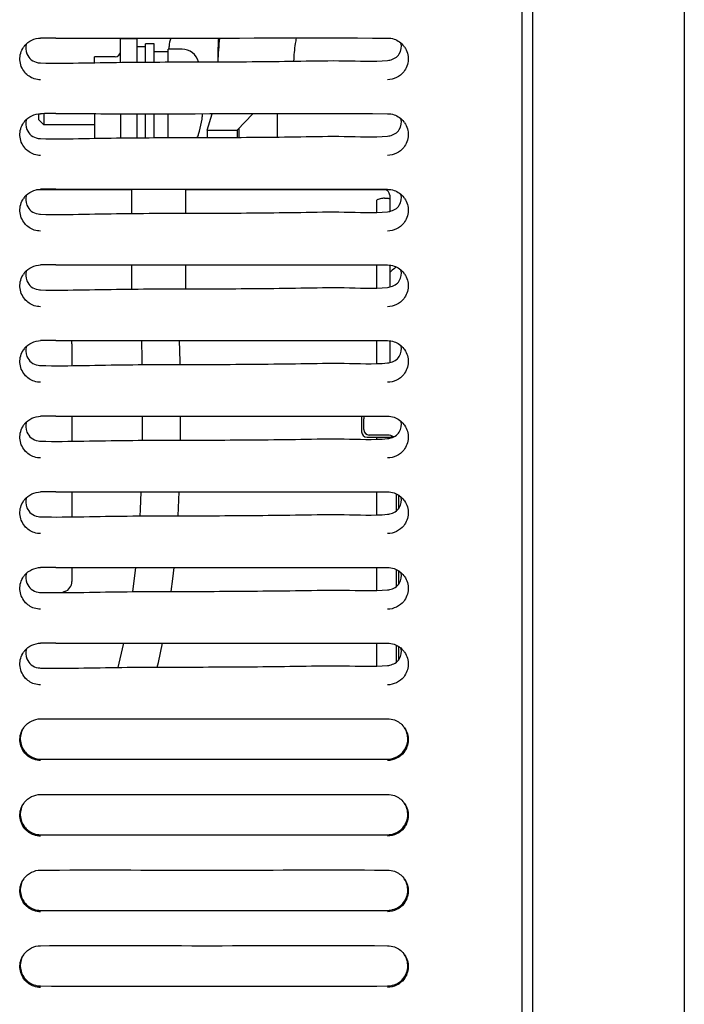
# Model space of a CAD drawing. Header units: millimetres. Extents: x 0 to 1500, y 0 to 1400.
# Tile 3 of 60: x 264 to 325, y 528 to 619. Entities that reach past the tile are written whole.
import ezdxf

# ---------------------------------------------------------------- set-up
doc = ezdxf.new("R2010")
doc.units = ezdxf.units.MM
doc.header["$LTSCALE"] = 91.259259
doc.layers.add('00_COMPONENTS', color=7, linetype='CONTINUOUS')

msp = doc.modelspace()

# ---------------------------------------------------------------- linework, layer by layer
at = {"layer": '00_COMPONENTS', "color": 7, "linetype": 'CONTINUOUS'}
for p, q in [((310.133, 459.583), (310.133, 996.083)), ((311.133, 459.583), (311.133, 867.265)), ((325.133, 864.695), (325.133, 461.171)), ((272.983, 617.583), (274.483, 617.583)), ((274.483, 617.623), (274.483, 615.387)), ((275.283, 615.393), (275.283, 617.083)), ((276.083, 617.083), (275.283, 617.083)), ((276.083, 615.4), (276.083, 617.083)), ((296.278, 617.626), (297.683, 617.623)), ((274.483, 616.833), (275.283, 616.833)), ((277.383, 616.333), (276.083, 616.333)), ((277.383, 615.405), (277.383, 616.583)), ((278.67, 616.583), (277.383, 616.583)), ((277.483, 616.583), (277.483, 616.855)), ((281.983, 616.193), (281.983, 615.419)), ((265.383, 610.609), (265.383, 610.083)), ((265.883, 610.623), (265.883, 609.583)), ((274.483, 610.623), (274.483, 608.387)), ((275.283, 608.393), (275.283, 610.623)), ((276.083, 608.4), (276.083, 610.623)), ((277.383, 608.405), (277.383, 610.624)), ((280.983, 609.083), (281.445, 610.624)), ((283.783, 609.083), (285.23, 610.623)), ((287.503, 609.219), (287.492, 610.622)), ((296.278, 610.626), (297.683, 610.623)), ((265.383, 610.083), (265.883, 609.583)), ((280.468, 609.823), (280.518, 610.123)), ((270.583, 609.583), (265.883, 609.583)), ((280.983, 609.083), (280.983, 608.415)), ((280.983, 609.083), (283.783, 609.083)), ((283.783, 609.083), (283.783, 608.43)), ((283.963, 608.431), (283.963, 609.219)), ((287.503, 608.463), (287.503, 609.219)), ((273.983, 603.583), (265.215, 603.583)), ((273.983, 603.623), (273.983, 601.382)), ((278.983, 603.624), (278.983, 601.408)), ((297.383, 603.583), (278.983, 603.583)), ((287.833, 603.583), (287.833, 603.621)), ((287.983, 603.583), (287.983, 603.621)), ((296.278, 603.626), (297.683, 603.623)), ((296.665, 602.583), (296.665, 601.53)), ((297.883, 603.083), (297.883, 601.582)), ((273.983, 596.623), (273.983, 594.382)), ((278.983, 596.624), (278.983, 594.408)), ((296.278, 596.626), (297.683, 596.623)), ((296.665, 596.625), (296.665, 594.53)), ((297.883, 596.622), (297.883, 594.582)), ((297.926, 595.958), (297.883, 595.917)), ((298.121, 596.133), (297.926, 595.958)), ((298.317, 596.3), (298.121, 596.133)), ((298.487, 596.44), (298.317, 596.3)), ((274.908, 589.623), (274.94, 587.916)), ((278.484, 587.675), (278.449, 589.624)), ((296.278, 589.626), (297.683, 589.623)), ((296.665, 589.625), (296.665, 587.53)), ((297.883, 589.622), (297.883, 587.582)), ((268.483, 589.335), (268.483, 587.335)), ((274.94, 587.916), (274.947, 587.391)), ((278.488, 587.407), (278.484, 587.675)), ((268.483, 582.624), (268.483, 580.335)), ((274.993, 582.623), (274.996, 582.107)), ((278.535, 581.572), (278.532, 582.624)), ((295.283, 582.627), (295.283, 581.183)), ((295.483, 581.383), (295.483, 582.383)), ((296.278, 582.626), (297.683, 582.623)), ((274.996, 582.107), (274.984, 580.391)), ((278.524, 580.407), (278.535, 581.572)), ((295.783, 580.683), (298.199, 580.683)), ((297.683, 580.883), (295.983, 580.883)), ((268.483, 575.624), (268.483, 573.335)), ((274.872, 575.623), (274.803, 573.984)), ((278.312, 573.407), (278.42, 575.624)), ((296.278, 575.626), (297.683, 575.623)), ((296.665, 575.625), (296.665, 573.53)), ((298.483, 575.442), (298.483, 573.85)), ((298.683, 575.335), (298.683, 574.044)), ((274.803, 573.984), (274.764, 573.389)), ((268.483, 568.624), (268.483, 567.331)), ((274.374, 568.623), (274.1, 566.383)), ((277.82, 567.57), (277.927, 568.624)), ((296.278, 568.626), (297.683, 568.623)), ((296.665, 568.625), (296.665, 566.53)), ((298.483, 568.442), (298.483, 566.85)), ((298.683, 568.335), (298.683, 567.044)), ((277.664, 566.406), (277.82, 567.57)), ((267.825, 566.391), (267.654, 566.329)), ((273.238, 561.498), (272.724, 559.369)), ((273.263, 561.622), (273.238, 561.498)), ((276.489, 559.824), (276.871, 561.624)), ((296.278, 561.626), (297.683, 561.623)), ((296.665, 561.625), (296.665, 559.53)), ((298.483, 561.442), (298.483, 559.85)), ((298.683, 561.335), (298.683, 560.044)), ((276.379, 559.401), (276.489, 559.824)), ((265.583, 554.623), (266.401, 554.625)), ((296.486, 554.626), (297.683, 554.623)), ((265.583, 547.623), (266.401, 547.625)), ((296.486, 547.626), (297.683, 547.623)), ((265.583, 540.623), (266.401, 540.625)), ((296.486, 540.626), (297.683, 540.623)), ((265.583, 533.623), (266.401, 533.625)), ((296.486, 533.626), (297.683, 533.623))]:
    msp.add_line(p, q, dxfattribs=at)
at = {"layer": '00_COMPONENTS', "color": 3, "linetype": 'CONTINUOUS'}
for p, q in [((272.983, 615.372), (272.983, 617.622)), ((270.583, 615.35), (270.583, 615.883)), ((272.483, 615.883), (270.583, 615.883)), ((270.583, 610.622), (270.583, 608.35)), ((272.983, 610.622), (272.983, 608.372))]:
    msp.add_line(p, q, dxfattribs=at)
at = {"layer": '00_COMPONENTS', "color": 7, "linetype": 'CONTINUOUS'}
for centre, radius, start, end in [((265.621, 615.703), 1.94, 141.15096, 146.18921), ((267.072, 212.377), 405.249, 90.01057, 90.21059), ((279.483, 616.855), 2, 157.37313, 180), ((294.585, 616.1), 12.602, 173.05241, 179.99459), ((303.466, 614.962), 21.482, 172.8821, 178.78019), ((301.113, 616.196), 19.13, 175.72058, 178.49971), ((278.67, 614.983), 1.6, 16.19135, 90), ((301.202, 616.193), 19.22, 178.49678, 179.99982), ((297.635, 615.697), 1.951, 33.8259, 36.85419), ((265.629, 616.878), 1.563, 260.00767, 268.30487), ((297.512, 617.387), 1.844, 275.32391, 282.30163), ((267.072, 205.377), 405.249, 90.01057, 90.21059), ((265.621, 608.703), 1.94, 141.15096, 146.18921), ((268.683, 612.083), 12, 343.80865, 349.14447), ((271.794, 611.568), 8.843, 350.59664, 350.96899), ((297.635, 608.697), 1.951, 33.8259, 36.85419), ((278.67, 609.183), 1.6, 331.14334, 343.80865), ((265.629, 609.878), 1.563, 260.00767, 268.30487), ((297.512, 610.387), 1.844, 275.32391, 282.30163), ((267.072, 198.377), 405.249, 90.01057, 90.21059), ((297.383, 603.083), 0.5, 0, 90), ((265.621, 601.703), 1.94, 141.15096, 146.18921), ((297.635, 601.697), 1.951, 33.8259, 36.85419), ((297.512, 603.387), 1.844, 275.32391, 282.30163), ((265.629, 602.878), 1.563, 260.00767, 268.30487), ((267.072, 191.377), 405.249, 90.01057, 90.21059), ((265.621, 594.703), 1.94, 141.15096, 146.18921), ((297.635, 594.697), 1.951, 33.8259, 36.85419), ((265.629, 595.878), 1.563, 260.00767, 268.30487), ((297.512, 596.387), 1.844, 275.32391, 282.30163), ((267.072, 184.377), 405.249, 90.01057, 90.21059), ((267.483, 589.335), 1, 0, 16.82933), ((265.621, 587.703), 1.94, 141.15096, 146.18921), ((297.635, 587.697), 1.951, 33.8259, 36.85419), ((265.629, 588.878), 1.563, 260.00767, 268.30487), ((297.512, 589.387), 1.844, 275.32391, 282.30163), ((267.072, 177.377), 405.249, 90.01057, 90.21059), ((295.983, 582.383), 0.5, 150.78447, 180), ((265.621, 580.703), 1.94, 141.15096, 146.18921), ((295.983, 581.383), 0.5, 180, 270), ((297.635, 580.697), 1.951, 33.8259, 36.85419), ((295.783, 581.183), 0.5, 180, 270), ((297.683, 579.883), 1, 55.41033, 90), ((297.512, 582.387), 1.844, 275.32391, 282.30163), ((297.983, 580.183), 0.5, 71.74564, 90), ((265.629, 581.878), 1.563, 260.00767, 268.30487), ((267.072, 170.377), 405.249, 90.01057, 90.21059), ((265.621, 573.703), 1.94, 141.15096, 146.18921), ((297.635, 573.697), 1.951, 33.8259, 36.85419), ((265.629, 574.878), 1.563, 260.00767, 268.30487), ((297.512, 575.387), 1.844, 275.32391, 282.30163), ((267.072, 163.377), 405.249, 90.01057, 90.21059), ((265.621, 566.703), 1.94, 141.15096, 146.18921), ((297.635, 566.697), 1.951, 33.8259, 36.85419), ((267.483, 567.331), 1, 290, 360), ((265.629, 567.878), 1.563, 260.00767, 268.30487), ((297.512, 568.387), 1.844, 275.32391, 282.30163), ((267.072, 156.377), 405.249, 90.01057, 90.21059), ((265.621, 559.703), 1.94, 141.15096, 146.18921), ((297.635, 559.697), 1.951, 33.8259, 36.85419), ((297.512, 561.387), 1.844, 275.32391, 282.30163), ((265.629, 560.878), 1.563, 260.00767, 268.30487), ((265.632, 552.696), 1.953, 143.06012, 146.20149), ((297.642, 552.701), 1.944, 33.81333, 37.16425), ((265.632, 545.696), 1.953, 143.06012, 146.20149), ((297.642, 545.701), 1.944, 33.81333, 37.16425), ((265.632, 538.696), 1.953, 143.06012, 146.20149), ((297.642, 538.701), 1.944, 33.81333, 37.16425), ((265.632, 531.696), 1.953, 143.06012, 146.20149), ((297.642, 531.701), 1.944, 33.81333, 37.16425)]:
    msp.add_arc(centre, radius, start, end, dxfattribs=at)
at = {"layer": '00_COMPONENTS', "color": 3, "linetype": 'CONTINUOUS'}
msp.add_arc((272.483, 616.383), 0.5, 270, 360, dxfattribs=at)
at = {"layer": '00_COMPONENTS', "color": 7, "linetype": 'CONTINUOUS'}
for points in [[(264.11, 616.92), (264.451, 617.344), (265.039, 617.62), (265.583, 617.622)], [(264.286, 617.109), (264.186, 616.808), (264.197, 616.452), (264.316, 616.158)], [(297.683, 617.622), (297.884, 617.622), (298.088, 617.587), (298.279, 617.523)], [(298.279, 617.523), (298.636, 617.404), (298.971, 617.168), (299.197, 616.867)], [(265.003, 613.853), (264.663, 613.963), (264.341, 614.177), (264.115, 614.454)], [(299.174, 614.484), (298.834, 614.049), (298.236, 613.761), (297.683, 613.76)], [(265.583, 613.76), (265.387, 613.76), (265.189, 613.793), (265.003, 613.853)], [(264.11, 609.92), (264.451, 610.344), (265.039, 610.62), (265.583, 610.622)], [(297.683, 610.622), (297.884, 610.622), (298.088, 610.587), (298.279, 610.523)], [(264.286, 610.109), (264.186, 609.808), (264.197, 609.452), (264.316, 609.158)], [(298.279, 610.523), (298.636, 610.404), (298.971, 610.168), (299.197, 609.867)], [(265.003, 606.853), (264.663, 606.963), (264.341, 607.177), (264.115, 607.454)], [(299.174, 607.484), (298.834, 607.049), (298.236, 606.761), (297.683, 606.76)], [(265.583, 606.76), (265.387, 606.76), (265.189, 606.793), (265.003, 606.853)], [(264.11, 602.92), (264.451, 603.344), (265.039, 603.62), (265.583, 603.622)], [(297.683, 603.622), (297.884, 603.622), (298.088, 603.587), (298.279, 603.523)], [(298.279, 603.523), (298.636, 603.404), (298.971, 603.168), (299.197, 602.867)], [(264.286, 603.109), (264.186, 602.808), (264.197, 602.452), (264.316, 602.158)], [(265.003, 599.853), (264.663, 599.963), (264.341, 600.177), (264.115, 600.454)], [(265.583, 599.76), (265.387, 599.76), (265.189, 599.793), (265.003, 599.853)], [(299.174, 600.484), (298.834, 600.049), (298.236, 599.761), (297.683, 599.76)], [(264.11, 595.92), (264.451, 596.344), (265.039, 596.62), (265.583, 596.622)], [(264.286, 596.109), (264.186, 595.808), (264.197, 595.452), (264.316, 595.158)], [(297.683, 596.622), (297.884, 596.622), (298.088, 596.587), (298.279, 596.523)], [(298.279, 596.523), (298.636, 596.404), (298.971, 596.168), (299.197, 595.867)], [(265.003, 592.853), (264.663, 592.963), (264.341, 593.177), (264.115, 593.454)], [(299.174, 593.484), (298.834, 593.049), (298.236, 592.761), (297.683, 592.76)], [(265.583, 592.76), (265.387, 592.76), (265.189, 592.793), (265.003, 592.853)], [(264.11, 588.92), (264.451, 589.344), (265.039, 589.62), (265.583, 589.622)], [(297.683, 589.622), (297.884, 589.622), (298.088, 589.587), (298.279, 589.523)], [(264.286, 589.109), (264.186, 588.808), (264.197, 588.452), (264.316, 588.158)], [(298.279, 589.523), (298.636, 589.404), (298.971, 589.168), (299.197, 588.867)], [(265.003, 585.853), (264.663, 585.963), (264.341, 586.177), (264.115, 586.454)], [(299.174, 586.484), (298.834, 586.049), (298.236, 585.761), (297.683, 585.76)], [(265.583, 585.76), (265.387, 585.76), (265.189, 585.793), (265.003, 585.853)], [(264.11, 581.92), (264.451, 582.344), (265.039, 582.62), (265.583, 582.622)], [(297.683, 582.622), (297.884, 582.622), (298.088, 582.587), (298.279, 582.523)], [(298.279, 582.523), (298.636, 582.404), (298.971, 582.168), (299.197, 581.867)], [(264.286, 582.109), (264.186, 581.808), (264.197, 581.452), (264.316, 581.158)], [(265.003, 578.853), (264.663, 578.963), (264.341, 579.177), (264.115, 579.454)], [(265.583, 578.76), (265.387, 578.76), (265.189, 578.793), (265.003, 578.853)], [(299.174, 579.484), (298.834, 579.049), (298.236, 578.761), (297.683, 578.76)], [(264.11, 574.92), (264.451, 575.344), (265.039, 575.62), (265.583, 575.622)], [(264.286, 575.109), (264.186, 574.808), (264.197, 574.452), (264.316, 574.158)], [(297.683, 575.622), (297.884, 575.622), (298.088, 575.587), (298.279, 575.523)], [(298.279, 575.523), (298.636, 575.404), (298.971, 575.168), (299.197, 574.867)], [(265.003, 571.853), (264.663, 571.963), (264.341, 572.177), (264.115, 572.454)], [(299.174, 572.484), (298.834, 572.049), (298.236, 571.761), (297.683, 571.76)], [(265.583, 571.76), (265.387, 571.76), (265.189, 571.793), (265.003, 571.853)], [(264.11, 567.92), (264.451, 568.344), (265.039, 568.62), (265.583, 568.622)], [(297.683, 568.622), (297.884, 568.622), (298.088, 568.587), (298.279, 568.523)], [(264.286, 568.109), (264.186, 567.808), (264.197, 567.452), (264.316, 567.158)], [(298.279, 568.523), (298.636, 568.404), (298.971, 568.168), (299.197, 567.867)], [(265.003, 564.853), (264.663, 564.963), (264.341, 565.177), (264.115, 565.454)], [(299.174, 565.484), (298.834, 565.049), (298.236, 564.761), (297.683, 564.76)], [(265.583, 564.76), (265.387, 564.76), (265.189, 564.793), (265.003, 564.853)], [(264.11, 560.92), (264.451, 561.344), (265.039, 561.62), (265.583, 561.622)], [(297.683, 561.622), (297.884, 561.622), (298.088, 561.587), (298.279, 561.523)], [(298.279, 561.523), (298.636, 561.404), (298.971, 561.168), (299.197, 560.867)], [(264.286, 561.109), (264.186, 560.808), (264.197, 560.452), (264.316, 560.158)], [(265.003, 557.853), (264.663, 557.963), (264.341, 558.177), (264.115, 558.454)], [(265.583, 557.76), (265.387, 557.76), (265.189, 557.793), (265.003, 557.853)], [(299.174, 558.484), (298.834, 558.049), (298.236, 557.761), (297.683, 557.76)], [(264.071, 553.87), (264.409, 554.32), (265.02, 554.62), (265.583, 554.622)], [(297.683, 554.622), (297.897, 554.622), (298.114, 554.582), (298.316, 554.51)], [(298.316, 554.51), (298.656, 554.39), (298.973, 554.162), (299.191, 553.875)], [(264.954, 550.87), (264.637, 550.981), (264.339, 551.184), (264.125, 551.443)], [(299.191, 551.507), (298.853, 551.059), (298.244, 550.761), (297.683, 550.76)], [(265.583, 550.76), (265.37, 550.76), (265.155, 550.799), (264.954, 550.87)], [(264.071, 546.87), (264.409, 547.32), (265.02, 547.62), (265.583, 547.622)], [(297.683, 547.622), (297.897, 547.622), (298.114, 547.582), (298.316, 547.51)], [(298.316, 547.51), (298.656, 547.39), (298.973, 547.162), (299.191, 546.875)], [(264.954, 543.87), (264.637, 543.981), (264.339, 544.184), (264.125, 544.443)], [(299.191, 544.507), (298.853, 544.059), (298.244, 543.761), (297.683, 543.76)], [(265.583, 543.76), (265.37, 543.76), (265.155, 543.799), (264.954, 543.87)], [(264.071, 539.87), (264.409, 540.32), (265.02, 540.62), (265.583, 540.622)], [(297.683, 540.622), (297.897, 540.622), (298.114, 540.582), (298.316, 540.51)], [(298.316, 540.51), (298.656, 540.39), (298.973, 540.162), (299.191, 539.875)], [(264.954, 536.87), (264.637, 536.981), (264.339, 537.184), (264.125, 537.443)], [(265.583, 536.76), (265.37, 536.76), (265.155, 536.799), (264.954, 536.87)], [(299.191, 537.507), (298.853, 537.059), (298.244, 536.761), (297.683, 536.76)], [(264.071, 532.87), (264.409, 533.32), (265.02, 533.62), (265.583, 533.622)], [(297.683, 533.622), (297.897, 533.622), (298.114, 533.582), (298.316, 533.51)], [(298.316, 533.51), (298.656, 533.39), (298.973, 533.162), (299.191, 532.875)], [(264.954, 529.87), (264.637, 529.981), (264.339, 530.184), (264.125, 530.443)], [(299.191, 530.507), (298.853, 530.059), (298.244, 529.761), (297.683, 529.76)], [(265.583, 529.76), (265.37, 529.76), (265.155, 529.799), (264.954, 529.87)]]:
    msp.add_open_spline(points, degree=3, dxfattribs=at)
for points, knots in [([(266.997, 617.625), (269.47, 617.626), (279.23, 617.616), (288.991, 617.636), (296.278, 617.626)], [0, 0, 0, 0, 0.253334, 1, 1, 1, 1]), ([(289.233, 617.622), (289.2, 617.452), (289.077, 616.744), (289.012, 616.027), (288.993, 615.482)], [0, 0, 0, 0, 0.241164, 1, 1, 1, 1]), ([(297.905, 615.585), (298.24, 615.658), (298.907, 616.052), (299.003, 616.833), (298.918, 617.165)], [0, 0, 0, 0, 0.500439, 1, 1, 1, 1]), ([(264.115, 614.454), (263.856, 614.772), (263.528, 615.595), (263.781, 616.443), (264.009, 616.783)], [0, 0, 0, 0, 0.500168, 1, 1, 1, 1]), ([(264.316, 616.158), (264.401, 615.947), (264.691, 615.562), (265.132, 615.379), (265.358, 615.339)], [0, 0, 0, 0, 0.499017, 1, 1, 1, 1]), ([(299.256, 616.783), (299.481, 616.448), (299.734, 615.615), (299.423, 614.803), (299.174, 614.484)], [0, 0, 0, 0, 0.499832, 1, 1, 1, 1]), ([(265.583, 615.316), (266.92, 615.277), (269.596, 615.324), (274.945, 615.419), (280.296, 615.403), (285.645, 615.441), (289.658, 615.484), (293.667, 615.575), (296.351, 615.425), (297.683, 615.55)], [0, 0, 0, 0, 0.124992, 0.250011, 0.500007, 0.625006, 0.750012, 0.874986, 1, 1, 1, 1]), ([(266.997, 610.625), (269.47, 610.626), (279.23, 610.616), (288.991, 610.636), (296.278, 610.626)], [0, 0, 0, 0, 0.253334, 1, 1, 1, 1]), ([(280.527, 610.18), (280.533, 610.219), (280.556, 610.367), (280.574, 610.515), (280.585, 610.624)], [0, 0, 0, 0, 0.267684, 1, 1, 1, 1]), ([(264.115, 607.454), (263.856, 607.772), (263.528, 608.595), (263.781, 609.443), (264.009, 609.783)], [0, 0, 0, 0, 0.500168, 1, 1, 1, 1]), ([(297.905, 608.585), (298.24, 608.658), (298.907, 609.052), (299.003, 609.833), (298.918, 610.165)], [0, 0, 0, 0, 0.500439, 1, 1, 1, 1]), ([(299.256, 609.783), (299.481, 609.448), (299.734, 608.615), (299.423, 607.803), (299.174, 607.484)], [0, 0, 0, 0, 0.499832, 1, 1, 1, 1]), ([(264.316, 609.158), (264.401, 608.947), (264.691, 608.562), (265.132, 608.379), (265.358, 608.339)], [0, 0, 0, 0, 0.499017, 1, 1, 1, 1]), ([(265.583, 608.316), (266.92, 608.277), (269.596, 608.324), (274.945, 608.419), (280.296, 608.403), (285.645, 608.441), (289.658, 608.484), (293.667, 608.575), (296.351, 608.425), (297.683, 608.55)], [0, 0, 0, 0, 0.124992, 0.250011, 0.500007, 0.625006, 0.750012, 0.874986, 1, 1, 1, 1]), ([(266.997, 603.625), (269.47, 603.626), (279.23, 603.616), (288.991, 603.636), (296.278, 603.626)], [0, 0, 0, 0, 0.253334, 1, 1, 1, 1]), ([(264.115, 600.454), (263.856, 600.772), (263.528, 601.595), (263.781, 602.443), (264.009, 602.783)], [0, 0, 0, 0, 0.500168, 1, 1, 1, 1]), ([(297.401, 602.814), (297.336, 602.804), (297.206, 602.782), (297.014, 602.745), (296.851, 602.702), (296.736, 602.659), (296.665, 602.616), (296.665, 602.583)], [0, 0, 0, 0, 0.250548, 0.501087, 0.751591, 0.875828, 1, 1, 1, 1]), ([(297.401, 602.812), (297.463, 602.822), (297.576, 602.806), (297.731, 602.797), (297.821, 602.783), (297.883, 602.759), (297.883, 602.744)], [0, 0, 0, 0, 0.377359, 0.694386, 0.907555, 1, 1, 1, 1]), ([(297.905, 601.585), (298.24, 601.658), (298.907, 602.052), (299.003, 602.833), (298.918, 603.165)], [0, 0, 0, 0, 0.500439, 1, 1, 1, 1]), ([(299.256, 602.783), (299.481, 602.448), (299.734, 601.615), (299.423, 600.803), (299.174, 600.484)], [0, 0, 0, 0, 0.499832, 1, 1, 1, 1]), ([(264.316, 602.158), (264.401, 601.947), (264.691, 601.562), (265.132, 601.379), (265.358, 601.339)], [0, 0, 0, 0, 0.499017, 1, 1, 1, 1]), ([(265.583, 601.316), (266.92, 601.277), (269.596, 601.324), (274.945, 601.419), (280.296, 601.403), (285.645, 601.441), (289.658, 601.484), (293.667, 601.575), (296.351, 601.425), (297.683, 601.55)], [0, 0, 0, 0, 0.124992, 0.250011, 0.500007, 0.625006, 0.750012, 0.874986, 1, 1, 1, 1]), ([(266.997, 596.625), (269.47, 596.626), (279.23, 596.616), (288.991, 596.636), (296.278, 596.626)], [0, 0, 0, 0, 0.253334, 1, 1, 1, 1]), ([(297.905, 594.585), (298.24, 594.658), (298.907, 595.052), (299.003, 595.833), (298.918, 596.165)], [0, 0, 0, 0, 0.500439, 1, 1, 1, 1]), ([(264.115, 593.454), (263.856, 593.772), (263.528, 594.595), (263.781, 595.443), (264.009, 595.783)], [0, 0, 0, 0, 0.500168, 1, 1, 1, 1]), ([(264.316, 595.158), (264.401, 594.947), (264.691, 594.562), (265.132, 594.379), (265.358, 594.339)], [0, 0, 0, 0, 0.499017, 1, 1, 1, 1]), ([(299.256, 595.783), (299.481, 595.448), (299.734, 594.615), (299.423, 593.803), (299.174, 593.484)], [0, 0, 0, 0, 0.499832, 1, 1, 1, 1]), ([(265.583, 594.316), (266.92, 594.277), (269.596, 594.324), (274.945, 594.419), (280.296, 594.403), (285.645, 594.441), (289.658, 594.484), (293.667, 594.575), (296.351, 594.425), (297.683, 594.55)], [0, 0, 0, 0, 0.124992, 0.250011, 0.500007, 0.625006, 0.750012, 0.874986, 1, 1, 1, 1]), ([(266.997, 589.625), (269.47, 589.626), (279.23, 589.616), (288.991, 589.636), (296.278, 589.626)], [0, 0, 0, 0, 0.253334, 1, 1, 1, 1]), ([(264.115, 586.454), (263.856, 586.772), (263.528, 587.595), (263.781, 588.443), (264.009, 588.783)], [0, 0, 0, 0, 0.500168, 1, 1, 1, 1]), ([(297.905, 587.585), (298.24, 587.658), (298.907, 588.052), (299.003, 588.833), (298.918, 589.165)], [0, 0, 0, 0, 0.500439, 1, 1, 1, 1]), ([(299.256, 588.783), (299.481, 588.448), (299.734, 587.615), (299.423, 586.803), (299.174, 586.484)], [0, 0, 0, 0, 0.499832, 1, 1, 1, 1]), ([(264.316, 588.158), (264.401, 587.947), (264.691, 587.562), (265.132, 587.379), (265.358, 587.339)], [0, 0, 0, 0, 0.499017, 1, 1, 1, 1]), ([(265.583, 587.316), (266.92, 587.277), (269.596, 587.324), (274.945, 587.419), (280.296, 587.403), (285.645, 587.441), (289.658, 587.484), (293.667, 587.575), (296.351, 587.425), (297.683, 587.55)], [0, 0, 0, 0, 0.124992, 0.250011, 0.500007, 0.625006, 0.750012, 0.874986, 1, 1, 1, 1]), ([(266.997, 582.625), (269.47, 582.626), (279.23, 582.616), (288.991, 582.636), (296.278, 582.626)], [0, 0, 0, 0, 0.253334, 1, 1, 1, 1]), ([(264.115, 579.454), (263.856, 579.772), (263.528, 580.595), (263.781, 581.443), (264.009, 581.783)], [0, 0, 0, 0, 0.500168, 1, 1, 1, 1]), ([(297.905, 580.585), (298.24, 580.658), (298.907, 581.052), (299.003, 581.833), (298.918, 582.165)], [0, 0, 0, 0, 0.500439, 1, 1, 1, 1]), ([(299.256, 581.783), (299.481, 581.448), (299.734, 580.615), (299.423, 579.803), (299.174, 579.484)], [0, 0, 0, 0, 0.499832, 1, 1, 1, 1]), ([(264.316, 581.158), (264.401, 580.947), (264.691, 580.562), (265.132, 580.379), (265.358, 580.339)], [0, 0, 0, 0, 0.499017, 1, 1, 1, 1]), ([(265.583, 580.316), (266.92, 580.277), (269.596, 580.324), (274.945, 580.419), (280.296, 580.403), (285.645, 580.441), (289.658, 580.484), (293.667, 580.575), (296.351, 580.425), (297.683, 580.55)], [0, 0, 0, 0, 0.124992, 0.250011, 0.500007, 0.625006, 0.750012, 0.874986, 1, 1, 1, 1]), ([(296.656, 580.683), (296.659, 580.683), (296.655, 580.662), (296.662, 580.64), (296.66, 580.588), (296.662, 580.552), (296.662, 580.531)], [0, 0, 0, 0, 0.066888, 0.261296, 0.576845, 1, 1, 1, 1]), ([(266.997, 575.625), (269.47, 575.626), (279.23, 575.616), (288.991, 575.636), (296.278, 575.626)], [0, 0, 0, 0, 0.253334, 1, 1, 1, 1]), ([(297.905, 573.585), (298.24, 573.658), (298.907, 574.052), (299.003, 574.833), (298.918, 575.165)], [0, 0, 0, 0, 0.500439, 1, 1, 1, 1]), ([(264.115, 572.454), (263.856, 572.772), (263.528, 573.595), (263.781, 574.443), (264.009, 574.783)], [0, 0, 0, 0, 0.500168, 1, 1, 1, 1]), ([(264.316, 574.158), (264.401, 573.947), (264.691, 573.562), (265.132, 573.379), (265.358, 573.339)], [0, 0, 0, 0, 0.499017, 1, 1, 1, 1]), ([(299.256, 574.783), (299.481, 574.448), (299.734, 573.615), (299.423, 572.803), (299.174, 572.484)], [0, 0, 0, 0, 0.499832, 1, 1, 1, 1]), ([(265.583, 573.316), (266.92, 573.277), (269.596, 573.324), (274.945, 573.419), (280.296, 573.403), (285.645, 573.441), (289.658, 573.484), (293.667, 573.575), (296.351, 573.425), (297.683, 573.55)], [0, 0, 0, 0, 0.124992, 0.250011, 0.500007, 0.625006, 0.750012, 0.874986, 1, 1, 1, 1]), ([(266.997, 568.625), (269.47, 568.626), (279.23, 568.616), (288.991, 568.636), (296.278, 568.626)], [0, 0, 0, 0, 0.253334, 1, 1, 1, 1]), ([(264.115, 565.454), (263.856, 565.772), (263.528, 566.595), (263.781, 567.443), (264.009, 567.783)], [0, 0, 0, 0, 0.500168, 1, 1, 1, 1]), ([(297.905, 566.585), (298.24, 566.658), (298.907, 567.052), (299.003, 567.833), (298.918, 568.165)], [0, 0, 0, 0, 0.500439, 1, 1, 1, 1]), ([(299.256, 567.783), (299.481, 567.448), (299.734, 566.615), (299.423, 565.803), (299.174, 565.484)], [0, 0, 0, 0, 0.499832, 1, 1, 1, 1]), ([(264.316, 567.158), (264.401, 566.947), (264.691, 566.562), (265.132, 566.379), (265.358, 566.339)], [0, 0, 0, 0, 0.499017, 1, 1, 1, 1]), ([(265.583, 566.316), (266.92, 566.277), (269.596, 566.324), (274.945, 566.419), (280.296, 566.403), (285.645, 566.441), (289.658, 566.484), (293.667, 566.575), (296.351, 566.425), (297.683, 566.55)], [0, 0, 0, 0, 0.124992, 0.250011, 0.500007, 0.625006, 0.750012, 0.874986, 1, 1, 1, 1]), ([(266.997, 561.625), (269.47, 561.626), (279.23, 561.616), (288.991, 561.636), (296.278, 561.626)], [0, 0, 0, 0, 0.253334, 1, 1, 1, 1]), ([(264.115, 558.454), (263.856, 558.772), (263.528, 559.595), (263.781, 560.443), (264.009, 560.783)], [0, 0, 0, 0, 0.500168, 1, 1, 1, 1]), ([(297.905, 559.585), (298.24, 559.658), (298.907, 560.052), (299.003, 560.833), (298.918, 561.165)], [0, 0, 0, 0, 0.500439, 1, 1, 1, 1]), ([(299.256, 560.783), (299.481, 560.448), (299.734, 559.615), (299.423, 558.803), (299.174, 558.484)], [0, 0, 0, 0, 0.499832, 1, 1, 1, 1]), ([(264.316, 560.158), (264.401, 559.947), (264.691, 559.562), (265.132, 559.379), (265.358, 559.339)], [0, 0, 0, 0, 0.499017, 1, 1, 1, 1]), ([(265.583, 559.316), (266.92, 559.277), (269.596, 559.324), (274.945, 559.419), (280.296, 559.403), (285.645, 559.441), (289.658, 559.484), (293.667, 559.575), (296.351, 559.425), (297.683, 559.55)], [0, 0, 0, 0, 0.124992, 0.250011, 0.500007, 0.625006, 0.750012, 0.874986, 1, 1, 1, 1]), ([(266.401, 554.625), (271.419, 554.633), (281.447, 554.614), (291.476, 554.634), (296.486, 554.626)], [0, 0, 0, 0, 0.500392, 1, 1, 1, 1]), ([(264.125, 551.443), (263.862, 551.76), (263.526, 552.586), (263.78, 553.44), (264.009, 553.782)], [0, 0, 0, 0, 0.500126, 1, 1, 1, 1]), ([(264.034, 553.82), (263.818, 553.498), (263.573, 552.698), (263.871, 551.917), (264.109, 551.61)], [0, 0, 0, 0, 0.500122, 1, 1, 1, 1]), ([(299.168, 551.625), (299.4, 551.931), (299.691, 552.708), (299.446, 553.5), (299.231, 553.82)], [0, 0, 0, 0, 0.4999, 1, 1, 1, 1]), ([(299.257, 553.782), (299.479, 553.451), (299.732, 552.63), (299.432, 551.825), (299.191, 551.507)], [0, 0, 0, 0, 0.49993, 1, 1, 1, 1]), ([(264.109, 551.61), (264.197, 551.497), (264.589, 551.096), (265.169, 550.894), (265.583, 550.892)], [0, 0, 0, 0, 0.257437, 1, 1, 1, 1]), ([(297.683, 550.892), (298.101, 550.894), (298.687, 551.101), (299.08, 551.509), (299.168, 551.625)], [0, 0, 0, 0, 0.742427, 1, 1, 1, 1]), ([(265.583, 550.892), (270.933, 550.867), (281.633, 550.914), (292.333, 550.867), (297.683, 550.892)], [0, 0, 0, 0, 0.499992, 1, 1, 1, 1]), ([(264.125, 544.443), (263.862, 544.76), (263.526, 545.586), (263.78, 546.44), (264.009, 546.782)], [0, 0, 0, 0, 0.500126, 1, 1, 1, 1]), ([(264.034, 546.82), (263.818, 546.498), (263.573, 545.698), (263.871, 544.917), (264.109, 544.61)], [0, 0, 0, 0, 0.500122, 1, 1, 1, 1]), ([(266.401, 547.625), (271.419, 547.633), (281.447, 547.614), (291.476, 547.634), (296.486, 547.626)], [0, 0, 0, 0, 0.500392, 1, 1, 1, 1]), ([(299.168, 544.625), (299.4, 544.931), (299.691, 545.708), (299.446, 546.5), (299.231, 546.82)], [0, 0, 0, 0, 0.4999, 1, 1, 1, 1]), ([(299.257, 546.782), (299.479, 546.451), (299.732, 545.63), (299.432, 544.825), (299.191, 544.507)], [0, 0, 0, 0, 0.49993, 1, 1, 1, 1]), ([(264.109, 544.61), (264.197, 544.497), (264.589, 544.096), (265.169, 543.894), (265.583, 543.892)], [0, 0, 0, 0, 0.257437, 1, 1, 1, 1]), ([(297.683, 543.892), (298.101, 543.894), (298.687, 544.101), (299.08, 544.509), (299.168, 544.625)], [0, 0, 0, 0, 0.742427, 1, 1, 1, 1]), ([(265.583, 543.892), (270.933, 543.867), (281.633, 543.914), (292.333, 543.867), (297.683, 543.892)], [0, 0, 0, 0, 0.499992, 1, 1, 1, 1]), ([(266.401, 540.625), (271.419, 540.633), (281.447, 540.614), (291.476, 540.634), (296.486, 540.626)], [0, 0, 0, 0, 0.500392, 1, 1, 1, 1]), ([(264.125, 537.443), (263.862, 537.76), (263.526, 538.586), (263.78, 539.44), (264.009, 539.782)], [0, 0, 0, 0, 0.500126, 1, 1, 1, 1]), ([(264.034, 539.82), (263.818, 539.498), (263.573, 538.698), (263.871, 537.917), (264.109, 537.61)], [0, 0, 0, 0, 0.500122, 1, 1, 1, 1]), ([(299.168, 537.625), (299.4, 537.931), (299.691, 538.708), (299.446, 539.5), (299.231, 539.82)], [0, 0, 0, 0, 0.4999, 1, 1, 1, 1]), ([(299.257, 539.782), (299.479, 539.451), (299.732, 538.63), (299.432, 537.825), (299.191, 537.507)], [0, 0, 0, 0, 0.49993, 1, 1, 1, 1]), ([(264.109, 537.61), (264.197, 537.497), (264.589, 537.096), (265.169, 536.894), (265.583, 536.892)], [0, 0, 0, 0, 0.257437, 1, 1, 1, 1]), ([(265.583, 536.892), (270.933, 536.867), (281.633, 536.914), (292.333, 536.867), (297.683, 536.892)], [0, 0, 0, 0, 0.499992, 1, 1, 1, 1]), ([(297.683, 536.892), (298.101, 536.894), (298.687, 537.101), (299.08, 537.509), (299.168, 537.625)], [0, 0, 0, 0, 0.742427, 1, 1, 1, 1]), ([(266.401, 533.625), (271.419, 533.633), (281.447, 533.614), (291.476, 533.634), (296.486, 533.626)], [0, 0, 0, 0, 0.500392, 1, 1, 1, 1]), ([(264.125, 530.443), (263.862, 530.76), (263.526, 531.586), (263.78, 532.44), (264.009, 532.782)], [0, 0, 0, 0, 0.500126, 1, 1, 1, 1]), ([(264.034, 532.82), (263.818, 532.498), (263.573, 531.698), (263.871, 530.917), (264.109, 530.61)], [0, 0, 0, 0, 0.500122, 1, 1, 1, 1]), ([(299.168, 530.625), (299.4, 530.931), (299.691, 531.708), (299.446, 532.5), (299.231, 532.82)], [0, 0, 0, 0, 0.4999, 1, 1, 1, 1]), ([(299.257, 532.782), (299.479, 532.451), (299.732, 531.63), (299.432, 530.825), (299.191, 530.507)], [0, 0, 0, 0, 0.49993, 1, 1, 1, 1]), ([(264.109, 530.61), (264.197, 530.497), (264.589, 530.096), (265.169, 529.894), (265.583, 529.892)], [0, 0, 0, 0, 0.257437, 1, 1, 1, 1]), ([(297.683, 529.892), (298.101, 529.894), (298.687, 530.101), (299.08, 530.509), (299.168, 530.625)], [0, 0, 0, 0, 0.742427, 1, 1, 1, 1]), ([(265.583, 529.892), (270.933, 529.867), (281.633, 529.914), (292.333, 529.867), (297.683, 529.892)], [0, 0, 0, 0, 0.499992, 1, 1, 1, 1])]:
    msp.add_open_spline(points, degree=3, knots=knots, dxfattribs=at)

doc.saveas('drawing.dxf')
